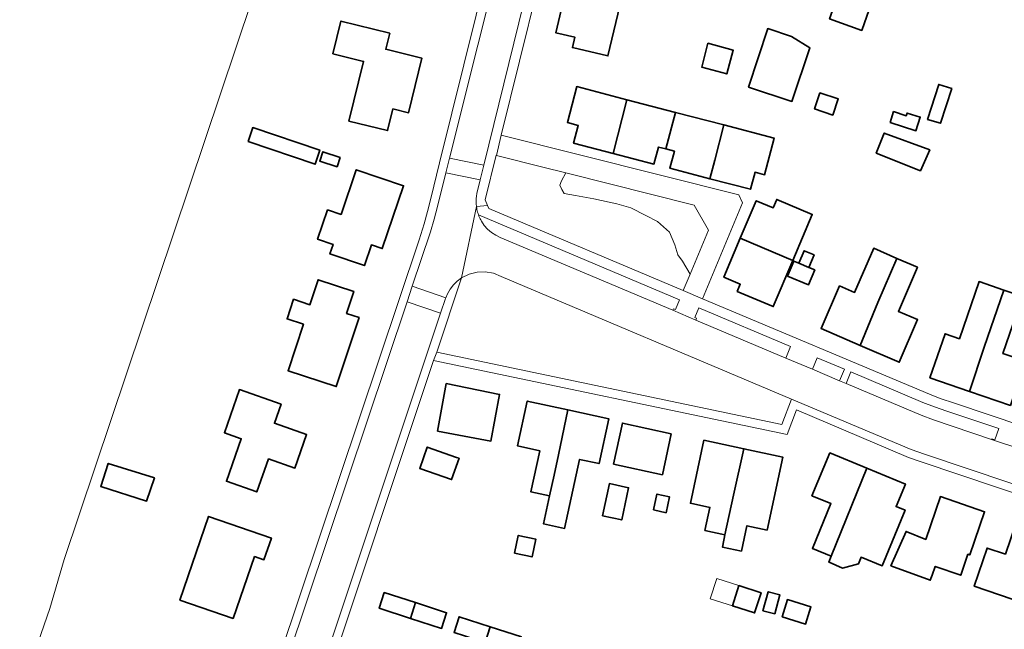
# Model space of a CAD drawing. Header units: metres. Extents: x 33225 to 36661, y 376385 to 377815.
# Tile 21 of 49: x 34622 to 34772, y 376929 to 377021. Entities that reach past the tile are written whole.
import ezdxf

# ---------------------------------------------------------------- set-up
doc = ezdxf.new("R2010")
doc.units = ezdxf.units.M
for name, color, linetype, lineweight in [('B-WE-GR-BEPLANTING_CULTUUR_HEESTERS-GV', 252, 'Continuous', 18), ('B-WE-GR-GRAS-GV', 252, 'Continuous', 13), ('B-WE-OG-BEBOUWING-GV', 7, 'Continuous', 35), ('B-WE-OG-BEBOUWING_LUIFEL-GV', 252, 'Continuous', 18), ('B-WE-OG-TERREIN_CULTUURSCHEIDING-GV', 252, 'Continuous', 18), ('B-WE-OG-TERREIN_ERF-GV', 252, 'Continuous', 18), ('B-WE-VH-VERHARDING_BETONSTRAATSTEEN-GV', 252, 'Continuous', 18), ('B-WE-VH-VERHARDING_STRAATBAKSTEEN-GV', 252, 'Continuous', 18), ('B-WE-VH-VERHARDING_TEGEL-GV', 252, 'Continuous', 18)]:
    doc.layers.add(name, color=color, linetype=linetype, lineweight=lineweight)

msp = doc.modelspace()

# ---------------------------------------------------------------- linework, layer by layer
at = {"layer": 'B-WE-GR-BEPLANTING_CULTUUR_HEESTERS-GV'}
msp.add_lwpolyline([(34705.387, 376998.043), (34704.704, 376996.849), (34704.449, 376996.186), (34704.755, 376995.523), (34705.112, 376994.911), (34706.847, 376994.605), (34709.652, 376994.095), (34713.12, 376993.33), (34715.263, 376992.718), (34717.558, 376991.545), (34719.292, 376990.677), (34721.128, 376989.045), (34721.944, 376987.107), (34722.403, 376985.577), (34723.118, 376984.608), (34724.263, 376982.652), (34727.07, 376989.33), (34724.87, 376993.13)], close=True, dxfattribs=at)
at = {"layer": 'B-WE-GR-GRAS-GV'}
msp.add_lwpolyline([(34610.948, 377024.82), (34604.837, 377007.66), (34606.008, 377006.489), (34602.107, 376995.179), (34576.756, 376918.085), (34579.616, 376916.915), (34578.576, 376914.445), (34608.478, 376901.054), (34615.105, 376897.918), (34626.939, 376931.866), (34629.106, 376939.308), (34662.415, 377038.467), (34672.106, 377066.927), (34673.251, 377070.289), (34645.944, 377079.384), (34645.664, 377078.484), (34634.219, 377042.891), (34626.748, 377032.577), (34624.078, 377023.39), (34612.957, 377025.802), (34612.638, 377024.3)], close=True, dxfattribs=at)
at = {"layer": 'B-WE-OG-BEBOUWING-GV'}
for points in [[(34755.457, 377034.687), (34746.025, 377037.807), (34743.903, 377031.391), (34741.86, 377025.606), (34746.386, 377024.008), (34745.475, 377021.429), (34750.361, 377019.703), (34752.574, 377025.971)], [(34713.587, 377023.449), (34705.281, 377025.416), (34703.84, 377019.333), (34706.753, 377018.643), (34706.383, 377017.081), (34711.777, 377015.804)], [(34672.392, 377005.915), (34678.278, 377004.461), (34679.097, 377007.77), (34681.463, 377007.185), (34683.511, 377015.466), (34677.997, 377016.829), (34678.6, 377019.266), (34671.184, 377021.101), (34669.956, 377016.141), (34674.635, 377014.983)], [(34733.155, 377011.088), (34739.745, 377008.913), (34742.487, 377017.028), (34739.709, 377018.773), (34736.087, 377019.969)], [(34726.952, 377017.74), (34726.037, 377014.124), (34729.854, 377013.084), (34730.834, 377016.684)], [(34714.675, 377009.159), (34707.036, 377011.146), (34705.618, 377005.695), (34707.258, 377005.269), (34706.556, 377002.568), (34712.554, 377001.008)], [(34744.018, 377010.214), (34743.189, 377007.761), (34745.972, 377006.822), (34746.8, 377009.275)], [(34760.372, 377006.164), (34762.334, 377005.574), (34764.061, 377010.847), (34762.083, 377011.495)], [(34722.044, 377007.242), (34714.675, 377009.159), (34712.554, 377001.008), (34718.778, 376999.389), (34719.45, 377001.972), (34720.595, 377001.674)], [(34729.413, 377005.324), (34722.044, 377007.242), (34720.595, 377001.674), (34721.889, 377001.337), (34721.215, 376998.745), (34727.289, 376997.165), (34728.027, 377000)], [(34754.674, 377005.685), (34758.612, 377004.443), (34759.259, 377006.512), (34757.253, 377007.139), (34757.128, 377006.737), (34755.201, 377007.348)], [(34657.069, 377002.796), (34667.246, 376999.367), (34667.966, 377001.503), (34657.788, 377004.932)], [(34729.413, 377005.324), (34728.027, 377000), (34727.289, 376997.165), (34733.474, 376995.556), (34734.149, 376998.151), (34735.604, 376997.773), (34737.052, 377003.337)], [(34752.539, 377001.022), (34759.293, 376998.376), (34760.713, 377001.538), (34753.805, 377004.098)], [(34671.07, 377000.36), (34668.446, 377001.244), (34667.976, 376999.848), (34670.599, 376998.964)], [(34671.227, 376991.715), (34669.146, 376992.417), (34667.643, 376987.963), (34669.993, 376987.17), (34669.504, 376985.72), (34674.749, 376983.951), (34675.814, 376987.109), (34677.47, 376986.55), (34680.7, 376996.09), (34673.519, 376998.512)], [(34731.907, 376988.103), (34739.886, 376984.725), (34742.849, 376991.724), (34737.437, 376994.014), (34736.894, 376992.731), (34734.326, 376993.819)], [(34739.886, 376984.725), (34731.907, 376988.103), (34729.404, 376982.191), (34731.911, 376981.13), (34731.45, 376980.043), (34736.923, 376977.726)], [(34740.816, 376984.331), (34742.327, 376983.691), (34743.126, 376985.58), (34741.615, 376986.219)], [(34755.718, 376985.061), (34752.192, 376986.583), (34749.295, 376979.873), (34746.992, 376980.868), (34744.2, 376974.401), (34750.142, 376971.835), (34752.821, 376978.351)], [(34740.816, 376984.331), (34740.07, 376984.647), (34739.106, 376982.368), (34742.263, 376981.032), (34743.227, 376983.31), (34742.327, 376983.691)], [(34755.718, 376985.061), (34752.821, 376978.351), (34750.142, 376971.835), (34756.065, 376969.278), (34758.858, 376975.745), (34755.935, 376977.007), (34758.832, 376983.717)], [(34673.934, 376976.075), (34672.035, 376976.703), (34673.134, 376980.026), (34667.722, 376981.815), (34666.465, 376978.015), (34663.989, 376978.834), (34663.008, 376975.868), (34665.484, 376975.049), (34663.15, 376967.992), (34670.461, 376965.574)], [(34771.964, 376980.238), (34768.201, 376981.527), (34765.231, 376972.855), (34763.031, 376973.609), (34760.735, 376966.905), (34766.735, 376964.849), (34768.993, 376971.566)], [(34771.964, 376980.238), (34768.993, 376971.566), (34766.735, 376964.849), (34772.974, 376962.712), (34775.27, 376969.416), (34771.84, 376970.591), (34774.811, 376979.262)], [(34685.868, 376958.806), (34693.992, 376957.294), (34695.31, 376964.38), (34687.21, 376966.02)], [(34660.162, 376954.605), (34664.178, 376953.193), (34665.969, 376958.288), (34661.071, 376960.009), (34662.083, 376962.889), (34655.762, 376965.111), (34653.458, 376958.555), (34656.041, 376957.647), (34653.769, 376951.183), (34658.388, 376949.559)], [(34705.708, 376962.036), (34699.501, 376963.375), (34698.042, 376956.553), (34701.415, 376955.821), (34700.059, 376949.571), (34702.899, 376948.956), (34703.595, 376952.106), (34704.266, 376955.203)], [(34705.708, 376962.036), (34704.266, 376955.203), (34703.595, 376952.106), (34702.899, 376948.956), (34701.993, 376944.715), (34705.187, 376944.023), (34707.46, 376954.511), (34710.443, 376953.864), (34711.912, 376960.698)], [(34721.413, 376958.419), (34713.976, 376960.022), (34712.633, 376953.793), (34720.069, 376952.189)], [(34689.175, 376954.705), (34688.776, 376954.787), (34684.299, 376956.37), (34683.161, 376953.151), (34688.018, 376951.433)], [(34726.526, 376943.702), (34729.576, 376943.046), (34730.868, 376949.071), (34732.459, 376956.121), (34726.374, 376957.431), (34724.312, 376947.848), (34727.28, 376947.21)], [(34732.09, 376940.574), (34732.915, 376944.422), (34735.989, 376943.76), (34738.376, 376954.847), (34732.459, 376956.121), (34730.868, 376949.071), (34729.576, 376943.046), (34729.508, 376942.727), (34729.401, 376942.228), (34729.18, 376941.198)], [(34745.504, 376955.515), (34742.803, 376948.987), (34745.687, 376947.794), (34742.865, 376940.973), (34745.724, 376939.79), (34751.146, 376953.18)], [(34642.841, 376951.686), (34635.8, 376953.902), (34634.676, 376950.417), (34641.646, 376948.167)], [(34751.146, 376953.18), (34745.724, 376939.79), (34745.365, 376938.905), (34745.401, 376938.889), (34747.456, 376937.994), (34749.877, 376938.631), (34750.273, 376939.641), (34753.477, 376938.344), (34756.968, 376946.804), (34755.594, 376947.351), (34757.003, 376950.756)], [(34710.943, 376945.953), (34713.875, 376945.321), (34714.929, 376950.209), (34711.997, 376950.841)], [(34718.69, 376946.836), (34720.631, 376946.411), (34721.157, 376948.814), (34719.216, 376949.24)], [(34754.781, 376938.315), (34760.793, 376936.156), (34761.065, 376936.912), (34761.543, 376938.243), (34765.422, 376936.913), (34766.516, 376940.1), (34766.799, 376940.003), (34769.049, 376946.551), (34762.33, 376948.859), (34760.092, 376942.343), (34757.106, 376943.574)], [(34654.816, 376930.334), (34658.055, 376939.757), (34659.48, 376939.266), (34660.612, 376942.559), (34651.071, 376945.839), (34646.7, 376933.124)], [(34782.58, 376941.915), (34773.853, 376944.892), (34772.226, 376940.123), (34769.428, 376941.035), (34767.472, 376935.239), (34775.15, 376932.64), (34776.706, 376937.1), (34780.698, 376935.727), (34780.798, 376936.02), (34783.173, 376935.21), (34782.532, 376933.33), (34785.547, 376932.301), (34787.472, 376937.943), (34784.295, 376939.027), (34783.941, 376937.989), (34781.522, 376938.814)], [(34697.567, 376940.287), (34700.253, 376939.699), (34700.842, 376942.385), (34698.155, 376942.973)], [(34731.699, 376935.329), (34730.717, 376932.266), (34734.09, 376931.184), (34735.072, 376934.247)], [(34682.515, 376932.745), (34677.775, 376934.272), (34677.005, 376931.883), (34681.746, 376930.355)], [(34737.14, 376931.021), (34737.942, 376933.918), (34736.157, 376934.412), (34735.356, 376931.515)], [(34682.515, 376932.745), (34681.746, 376930.355), (34686.486, 376928.828), (34687.256, 376931.217)], [(34738.265, 376930.597), (34741.836, 376929.485), (34742.651, 376932.106), (34739.081, 376933.217)], [(34693.892, 376929.079), (34689.152, 376930.606), (34688.382, 376928.217), (34693.123, 376926.689)], [(34693.892, 376929.079), (34693.123, 376926.689), (34697.863, 376925.162), (34698.633, 376927.551)]]:
    msp.add_lwpolyline(points, close=True, dxfattribs=at)
at = {"layer": 'B-WE-OG-BEBOUWING_LUIFEL-GV'}
msp.add_lwpolyline([(34731.699, 376935.329), (34728.326, 376936.41), (34727.343, 376933.348), (34730.717, 376932.266)], close=True, dxfattribs=at)
at = {"layer": 'B-WE-OG-TERREIN_CULTUURSCHEIDING-GV'}
for points in [[(34715.263, 376992.718), (34713.12, 376993.33), (34709.652, 376994.095), (34706.847, 376994.605), (34705.112, 376994.911), (34704.755, 376995.523), (34704.449, 376996.186), (34704.704, 376996.849), (34705.387, 376998.043), (34701.901, 376998.922), (34694.842, 377000.702), (34694.77, 377000.72), (34693.09, 376993.93), (34693.468, 376993.096), (34693.68, 376992.63), (34723.22, 376980.17), (34724.263, 376982.652), (34723.118, 376984.608), (34722.403, 376985.577), (34721.944, 376987.107), (34721.128, 376989.045), (34719.292, 376990.677), (34717.558, 376991.545)], [(34692.099, 376991.674), (34692.176, 376991.473), (34692.261, 376991.274), (34692.352, 376991.079), (34692.451, 376990.888), (34692.557, 376990.7), (34692.987, 376990.066), (34693.495, 376989.493), (34694.074, 376988.991), (34694.712, 376988.567), (34695.4, 376988.23), (34721.636, 376977.164), (34721.74, 376977.41), (34722.04, 376977.29), (34722.65, 376978.78)], [(34695.55, 376982.31), (34694.382, 376982.784), (34693.14, 376983.002), (34691.881, 376982.954), (34690.659, 376982.642), (34689.53, 376982.081), (34685.754, 376970.783), (34738.21, 376959.79), (34739.713, 376963.683)], [(34724.97, 376976.06), (34725.23, 376975.95), (34725.139, 376975.686), (34738.823, 376969.914), (34739.561, 376971.665), (34725.59, 376977.56)], [(34747.014, 376966.459), (34747.76, 376968.206), (34743.615, 376969.955), (34742.877, 376968.204)], [(34761.42, 376962.51), (34759.67, 376963.18), (34748.726, 376967.798), (34747.993, 376966.046), (34759.41, 376961.23), (34761.28, 376960.5), (34770.115, 376957.535), (34770.15, 376957.62), (34770.61, 376957.49), (34771.234, 376959.209), (34763.31, 376961.86)]]:
    msp.add_lwpolyline(points, close=True, dxfattribs=at)
at = {"layer": 'B-WE-OG-TERREIN_ERF-GV'}
for points in [[(34660.15, 376813.24), (34647.97, 376836.25), (34644.85, 376834.48), (34636.68, 376849.22), (34658.868, 376915.652), (34683.08, 376987.89), (34683.82, 376990.28), (34684.36, 376992.2), (34684.85, 376994.15), (34686.188, 376999.556), (34699.13, 377051.86)], [(34706.704, 377048.79), (34695.53, 377003.8), (34731.69, 376994.69), (34732.24, 376993.48), (34726.17, 376978.93), (34760.68, 376964.4), (34762.32, 376963.78), (34764.45, 376963.03), (34831.93, 376940.38)], [(34662.415, 377038.467), (34629.106, 376939.308), (34626.939, 376931.866), (34615.105, 376897.918), (34615.896, 376897.297), (34616.056, 376896.597), (34615.896, 376895.857), (34615.576, 376895.287), (34614.62, 376895.364), (34611.637, 376896.732), (34556.311, 376731.352)], [(34713.587, 377023.449), (34711.777, 377015.804), (34706.383, 377017.081), (34706.753, 377018.643), (34703.84, 377019.333), (34705.281, 377025.416)], [(34828.73, 376930.83), (34759.41, 376954.12), (34757.5, 376954.8), (34740.43, 376962.03), (34739.01, 376958.29), (34685.25, 376969.55), (34668.23, 376918.42), (34730.85, 376898.36), (34768.348, 376887.357), (34769.789, 376891.528), (34793.554, 376883.699)]]:
    msp.add_lwpolyline(points, dxfattribs=at)
for points in [[(34743.903, 377031.391), (34746.025, 377037.807), (34755.457, 377034.687), (34758.096, 377033.814), (34755.213, 377025.098), (34752.574, 377025.971), (34750.361, 377019.703), (34745.475, 377021.429), (34746.386, 377024.008), (34741.86, 377025.606)], [(34674.635, 377014.983), (34669.956, 377016.141), (34671.184, 377021.101), (34678.6, 377019.266), (34677.997, 377016.829), (34683.511, 377015.466), (34681.463, 377007.185), (34679.097, 377007.77), (34678.278, 377004.461), (34672.392, 377005.915)], [(34739.709, 377018.773), (34742.487, 377017.028), (34739.745, 377008.913), (34733.155, 377011.088), (34736.087, 377019.969)], [(34729.854, 377013.084), (34726.037, 377014.124), (34726.952, 377017.74), (34730.834, 377016.684)], [(34705.618, 377005.695), (34707.036, 377011.146), (34714.675, 377009.159), (34722.044, 377007.242), (34729.413, 377005.324), (34737.052, 377003.337), (34735.604, 376997.773), (34734.149, 376998.151), (34733.474, 376995.556), (34727.289, 376997.165), (34721.215, 376998.745), (34721.889, 377001.337), (34720.595, 377001.674), (34719.45, 377001.972), (34718.778, 376999.389), (34712.554, 377001.008), (34706.556, 377002.568), (34707.258, 377005.269)], [(34743.189, 377007.761), (34744.018, 377010.214), (34746.8, 377009.275), (34745.972, 377006.822)], [(34762.083, 377011.495), (34764.061, 377010.847), (34762.334, 377005.574), (34760.372, 377006.164)], [(34757.128, 377006.737), (34757.253, 377007.139), (34759.259, 377006.512), (34758.612, 377004.443), (34754.674, 377005.685), (34755.201, 377007.348)], [(34667.246, 376999.367), (34657.069, 377002.796), (34657.788, 377004.932), (34667.966, 377001.503)], [(34759.293, 376998.376), (34752.539, 377001.022), (34753.805, 377004.098), (34760.713, 377001.538)], [(34671.07, 377000.36), (34670.599, 376998.964), (34667.976, 376999.848), (34668.446, 377001.244)], [(34671.227, 376991.715), (34673.519, 376998.512), (34680.7, 376996.09), (34677.47, 376986.55), (34675.814, 376987.109), (34674.749, 376983.951), (34669.504, 376985.72), (34669.993, 376987.17), (34667.643, 376987.963), (34669.146, 376992.417)], [(34734.326, 376993.819), (34736.894, 376992.731), (34737.437, 376994.014), (34742.849, 376991.724), (34739.886, 376984.725), (34736.923, 376977.726), (34731.45, 376980.043), (34731.911, 376981.13), (34729.404, 376982.191), (34731.907, 376988.103)], [(34740.816, 376984.331), (34741.615, 376986.219), (34743.126, 376985.58), (34742.327, 376983.691), (34743.227, 376983.31), (34742.263, 376981.032), (34739.106, 376982.368), (34740.07, 376984.647)], [(34750.142, 376971.835), (34744.2, 376974.401), (34746.992, 376980.868), (34749.295, 376979.873), (34752.192, 376986.583), (34755.718, 376985.061), (34758.832, 376983.717), (34755.935, 376977.007), (34758.858, 376975.745), (34756.065, 376969.278)], [(34665.484, 376975.049), (34663.008, 376975.868), (34663.989, 376978.834), (34666.465, 376978.015), (34667.722, 376981.815), (34673.134, 376980.026), (34672.035, 376976.703), (34673.934, 376976.075), (34670.461, 376965.574), (34663.15, 376967.992)], [(34766.735, 376964.849), (34760.735, 376966.905), (34763.031, 376973.609), (34765.231, 376972.855), (34768.201, 376981.527), (34771.964, 376980.238), (34774.811, 376979.262), (34771.84, 376970.591), (34775.27, 376969.416), (34772.974, 376962.712)], [(34685.868, 376958.806), (34687.21, 376966.02), (34695.31, 376964.38), (34693.992, 376957.294)], [(34656.041, 376957.647), (34653.458, 376958.555), (34655.762, 376965.111), (34662.083, 376962.889), (34661.071, 376960.009), (34665.969, 376958.288), (34664.178, 376953.193), (34660.162, 376954.605), (34658.388, 376949.559), (34653.769, 376951.183)], [(34702.899, 376948.956), (34700.059, 376949.571), (34701.415, 376955.821), (34698.042, 376956.553), (34699.501, 376963.375), (34705.708, 376962.036), (34711.912, 376960.698), (34710.443, 376953.864), (34707.46, 376954.511), (34705.187, 376944.023), (34701.993, 376944.715)], [(34712.633, 376953.793), (34713.976, 376960.022), (34721.413, 376958.419), (34720.069, 376952.189)], [(34683.161, 376953.151), (34684.299, 376956.37), (34688.776, 376954.787), (34689.175, 376954.705), (34688.018, 376951.433)], [(34729.576, 376943.046), (34726.526, 376943.702), (34727.28, 376947.21), (34724.312, 376947.848), (34726.374, 376957.431), (34732.459, 376956.121), (34738.376, 376954.847), (34735.989, 376943.76), (34732.915, 376944.422), (34732.09, 376940.574), (34729.18, 376941.198), (34729.401, 376942.228), (34729.508, 376942.727)], [(34751.146, 376953.18), (34757.003, 376950.756), (34755.594, 376947.351), (34756.968, 376946.804), (34753.477, 376938.344), (34750.273, 376939.641), (34749.877, 376938.631), (34747.456, 376937.994), (34745.401, 376938.889), (34745.365, 376938.905), (34745.724, 376939.79), (34742.865, 376940.973), (34745.687, 376947.794), (34742.803, 376948.987), (34745.504, 376955.515)], [(34641.646, 376948.167), (34634.676, 376950.417), (34635.8, 376953.902), (34642.841, 376951.686)], [(34714.929, 376950.209), (34713.875, 376945.321), (34710.943, 376945.953), (34711.997, 376950.841)], [(34718.69, 376946.836), (34719.216, 376949.24), (34721.157, 376948.814), (34720.631, 376946.411)], [(34754.781, 376938.315), (34757.106, 376943.574), (34760.092, 376942.343), (34762.33, 376948.859), (34769.049, 376946.551), (34766.799, 376940.003), (34766.516, 376940.1), (34765.422, 376936.913), (34761.543, 376938.243), (34761.065, 376936.912), (34760.793, 376936.156)], [(34654.816, 376930.334), (34646.7, 376933.124), (34651.071, 376945.839), (34660.612, 376942.559), (34659.48, 376939.266), (34658.055, 376939.757)], [(34772.226, 376940.123), (34773.853, 376944.892), (34782.58, 376941.915), (34781.522, 376938.814), (34783.941, 376937.989), (34784.295, 376939.027), (34787.472, 376937.943), (34785.547, 376932.301), (34782.532, 376933.33), (34783.173, 376935.21), (34780.798, 376936.02), (34780.698, 376935.727), (34776.706, 376937.1), (34775.15, 376932.64), (34767.472, 376935.239), (34769.428, 376941.035)], [(34697.567, 376940.287), (34698.155, 376942.973), (34700.842, 376942.385), (34700.253, 376939.699)], [(34731.699, 376935.329), (34735.072, 376934.247), (34734.09, 376931.184), (34730.717, 376932.266)], [(34677.775, 376934.272), (34682.515, 376932.745), (34687.256, 376931.217), (34686.486, 376928.828), (34681.746, 376930.355), (34677.005, 376931.883)], [(34737.14, 376931.021), (34735.356, 376931.515), (34736.157, 376934.412), (34737.942, 376933.918)], [(34739.081, 376933.217), (34742.651, 376932.106), (34741.836, 376929.485), (34738.265, 376930.597)], [(34693.892, 376929.079), (34698.633, 376927.551), (34697.863, 376925.162), (34693.123, 376926.689), (34688.382, 376928.217), (34689.152, 376930.606)]]:
    msp.add_lwpolyline(points, close=True, dxfattribs=at)
at = {"layer": 'B-WE-VH-VERHARDING_BETONSTRAATSTEEN-GV'}
for points in [[(34692.927, 376999.226), (34687.706, 377000.265), (34687.148, 376998.032), (34692.376, 376996.975)], [(34682.04, 376980.819), (34681.244, 376978.441), (34686.339, 376976.72), (34687.08, 376978.94), (34687.129, 376979.06)]]:
    msp.add_lwpolyline(points, close=True, dxfattribs=at)
at = {"layer": 'B-WE-VH-VERHARDING_STRAATBAKSTEEN-GV'}
for points in [[(34700.55, 377051.66), (34687.706, 377000.265), (34692.927, 376999.226), (34705, 377048.52)], [(34774.851, 376955.945), (34770.115, 376957.535), (34761.28, 376960.5), (34759.41, 376961.23), (34747.993, 376966.046), (34747.014, 376966.459), (34742.877, 376968.204), (34738.823, 376969.914), (34725.139, 376975.686), (34721.636, 376977.164), (34695.4, 376988.23), (34694.712, 376988.567), (34694.074, 376988.991), (34693.495, 376989.493), (34692.987, 376990.066), (34692.557, 376990.7), (34692.451, 376990.888), (34692.352, 376991.079), (34692.261, 376991.274), (34692.176, 376991.473), (34692.099, 376991.674), (34692.03, 376991.875), (34691.968, 376992.078), (34691.914, 376992.283), (34691.867, 376992.49), (34691.827, 376992.698), (34691.791, 376992.943), (34689.53, 376982.081), (34690.659, 376982.642), (34691.881, 376982.954), (34693.14, 376983.002), (34694.382, 376982.784), (34695.55, 376982.31), (34739.713, 376963.683), (34757.88, 376956.02), (34759.9, 376955.3), (34824.96, 376933.462)]]:
    msp.add_lwpolyline(points, dxfattribs=at)
for points in [[(34691.791, 376992.943), (34691.754, 376993.337), (34691.743, 376993.732), (34691.759, 376994.127), (34691.802, 376994.52), (34691.87, 376994.91), (34692.376, 376996.975), (34687.148, 376998.032), (34685.88, 376992.96), (34685.36, 376991.03), (34684.81, 376989.09), (34682.04, 376980.819), (34687.129, 376979.06), (34687.389, 376979.691), (34687.796, 376980.393), (34688.296, 376981.033), (34688.877, 376981.599), (34689.53, 376982.081)], [(34686.339, 376976.72), (34681.244, 376978.441), (34660.092, 376915.284), (34666.098, 376913.27), (34667.257, 376917.882), (34667.187, 376918.517), (34667.202, 376919.156), (34667.302, 376919.787), (34667.484, 376920.399), (34667.746, 376920.982)]]:
    msp.add_lwpolyline(points, close=True, dxfattribs=at)
at = {"layer": 'B-WE-VH-VERHARDING_TEGEL-GV'}
for points in [[(34694.77, 377000.72), (34694.842, 377000.702), (34695.53, 377003.8), (34706.704, 377048.79), (34709.04, 377058.19), (34714.28, 377064.4), (34712.634, 377066.42), (34711.626, 377066.031), (34710.7, 377065.471), (34709.887, 377064.758), (34709.212, 377063.914), (34708.694, 377062.965), (34708.35, 377061.94), (34705, 377048.52), (34692.927, 376999.226), (34692.376, 376996.975), (34691.87, 376994.91), (34691.802, 376994.52), (34691.759, 376994.127), (34691.743, 376993.732), (34691.754, 376993.337), (34691.791, 376992.943), (34693.468, 376993.096), (34693.09, 376993.93)], [(34695.53, 377003.8), (34694.842, 377000.702), (34701.901, 376998.922), (34705.387, 376998.043), (34724.87, 376993.13), (34727.07, 376989.33), (34724.263, 376982.652), (34723.22, 376980.17), (34726.17, 376978.93), (34732.24, 376993.48), (34731.69, 376994.69)], [(34687.389, 376979.691), (34687.129, 376979.06), (34687.08, 376978.94), (34686.339, 376976.72), (34667.746, 376920.982), (34667.484, 376920.399), (34667.302, 376919.787), (34667.202, 376919.156), (34667.187, 376918.517), (34667.257, 376917.882), (34668.23, 376918.42), (34685.25, 376969.55), (34685.754, 376970.783), (34689.53, 376982.081), (34688.877, 376981.599), (34688.296, 376981.033), (34687.796, 376980.393)], [(34759.9, 376955.3), (34757.88, 376956.02), (34739.713, 376963.683), (34738.21, 376959.79), (34685.754, 376970.783), (34685.25, 376969.55), (34739.01, 376958.29), (34740.43, 376962.03), (34757.5, 376954.8), (34759.41, 376954.12), (34828.73, 376930.83), (34830.873, 376931.12), (34830.656, 376931.286), (34830.431, 376931.443), (34830.2, 376931.588), (34829.962, 376931.724), (34829.718, 376931.848), (34828.82, 376932.194), (34824.96, 376933.462)]]:
    msp.add_lwpolyline(points, close=True, dxfattribs=at)
for points in [[(34699.13, 377051.86), (34686.188, 376999.556), (34684.85, 376994.15), (34684.36, 376992.2), (34683.82, 376990.28), (34683.08, 376987.89), (34658.868, 376915.652), (34660.092, 376915.284), (34681.244, 376978.441), (34682.04, 376980.819), (34684.81, 376989.09), (34685.36, 376991.03), (34685.88, 376992.96), (34687.148, 376998.032), (34687.706, 377000.265), (34700.55, 377051.66)], [(34831.93, 376940.38), (34764.45, 376963.03), (34762.32, 376963.78), (34760.68, 376964.4), (34726.17, 376978.93), (34723.22, 376980.17), (34693.68, 376992.63), (34693.468, 376993.096), (34691.791, 376992.943), (34691.827, 376992.698), (34691.867, 376992.49), (34691.914, 376992.283), (34691.968, 376992.078), (34692.03, 376991.875), (34692.099, 376991.674), (34722.65, 376978.78), (34722.04, 376977.29), (34721.74, 376977.41), (34721.636, 376977.164), (34725.139, 376975.686), (34725.23, 376975.95), (34724.97, 376976.06), (34725.59, 376977.56), (34739.561, 376971.665), (34738.823, 376969.914), (34742.877, 376968.204), (34743.615, 376969.955), (34747.76, 376968.206), (34747.014, 376966.459), (34747.993, 376966.046), (34748.726, 376967.798), (34759.67, 376963.18), (34761.42, 376962.51), (34763.31, 376961.86), (34771.234, 376959.209), (34770.61, 376957.49), (34770.15, 376957.62), (34770.115, 376957.535), (34774.851, 376955.945)]]:
    msp.add_lwpolyline(points, dxfattribs=at)

doc.saveas('drawing.dxf')
